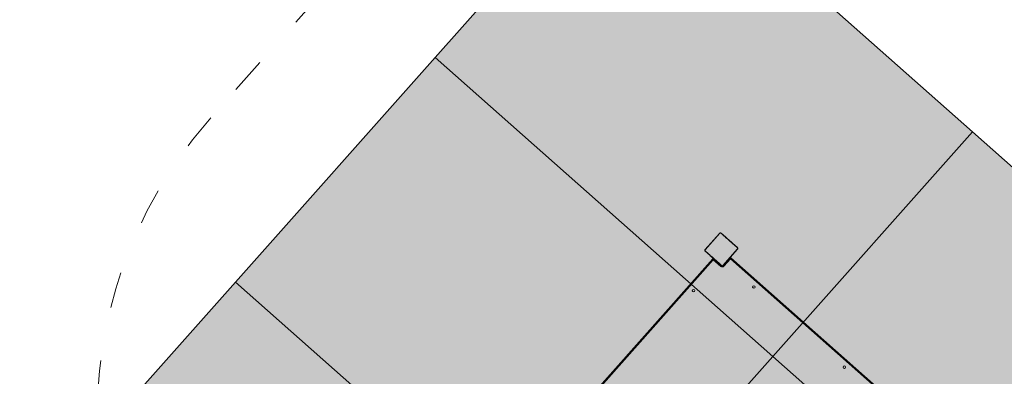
# Model space of a CAD drawing. Header units: inches. Extents: x -93 to 151, y -96 to 115.
# Tile 24 of 126: x -6.44 to -3.17, y 21.51 to 22.7. Entities that reach past the tile are written whole.
import ezdxf

# ---------------------------------------------------------------- set-up
doc = ezdxf.new("R2010")
doc.units = ezdxf.units.IN
doc.header["$MEASUREMENT"] = 0
doc.linetypes.add('ACAD_ISO03W100', pattern=[30, 12, -18])
for name, color, linetype, lineweight in [('1_mapa', 7, 'Continuous', 5), ('1_naw mat', 251, 'Continuous', 9), ('1_poly easy', 84, 'Continuous', 5), ('1_projektowane', 7, 'Continuous', 5), ('strefa', 7, 'ACAD_ISO03W100', 5), ('urzadzenie', 7, 'Continuous', 5)]:
    doc.layers.add(name, color=color, linetype=linetype, lineweight=lineweight)
picture_1 = doc.add_image_def('image1.jpg', size_in_pixel=(9921, 7015))

# ---------------------------------------------------------------- blocks, each defined once
blk = doc.blocks.new('ddddd')
at = {"layer": 'strefa', "color": 0, "ltscale": 0.01}
blk.add_lwpolyline([(73.1068, -8.7449, 0.255121), (74.3683, -9.4334), (75.2138, -9.4334, 0.414214), (76.7138, -7.9334), (76.7138, -7.0834, 0.414214), (75.2138, -5.5834), (74.3683, -5.5834, 0.255121), (73.1068, -6.2719), (71.0138, -6.2719, 0.414214), (70.0138, -7.2719), (70.0138, -7.7449, 0.414214), (71.0138, -8.7449)], format="xyb", close=True, dxfattribs=at)
at = {"layer": 'urzadzenie', "color": 7, "linetype": 'Continuous'}
for p, q in [((75.1269, -7.1261), (75.1267, -7.1261)), ((75.1267, -7.1263), (75.1269, -7.1263)), ((75.1267, -7.1275), (75.1269, -7.1275)), ((75.1267, -7.1301), (75.1267, -7.1291)), ((75.1267, -7.1291), (75.1269, -7.1291)), ((75.1267, -7.1301), (75.1269, -7.1301)), ((75.1267, -7.1312), (75.1267, -7.1301)), ((75.1267, -7.1312), (75.1269, -7.1312)), ((75.1267, -7.1327), (75.1269, -7.1327)), ((75.1267, -7.1338), (75.1269, -7.1338)), ((75.1267, -7.134), (75.1269, -7.134)), ((75.1267, -7.1342), (75.1267, -7.134)), ((75.1267, -7.1348), (75.1267, -7.1342)), ((75.1267, -7.1342), (75.1269, -7.1342)), ((75.2042, -7.1041), (75.1297, -7.1041)), ((75.1309, -7.1034), (75.2029, -7.1034)), ((75.2069, -7.1074), (75.2069, -7.1261)), ((75.2069, -7.1074), (75.207, -7.1074)), ((75.2069, -7.1074), (75.2069, -7.1074)), ((75.2071, -7.1261), (75.2069, -7.1261)), ((75.2071, -7.1263), (75.2069, -7.1263)), ((75.2071, -7.1274), (75.2069, -7.1274)), ((75.2069, -7.128), (75.2069, -7.1281)), ((75.2071, -7.128), (75.2069, -7.128)), ((75.2069, -7.1296), (75.2069, -7.1296)), ((75.2071, -7.1296), (75.2069, -7.1296)), ((75.2071, -7.1296), (75.2069, -7.1296)), ((75.2071, -7.1312), (75.2069, -7.1312)), ((75.2071, -7.132), (75.2069, -7.132)), ((75.207, -7.1261), (75.207, -7.1074)), ((75.207, -7.1292), (75.207, -7.1281)), ((75.2071, -7.1286), (75.2071, -7.1262)), ((75.2071, -7.1281), (75.2071, -7.1281)), ((75.2071, -7.129), (75.2071, -7.1299)), ((75.2071, -7.1296), (75.2071, -7.1296)), ((75.2071, -7.1299), (75.2071, -7.131)), ((75.2071, -7.131), (75.2071, -7.131)), ((75.2071, -7.1338), (75.2071, -7.1312)), ((75.2071, -7.1318), (75.2071, -7.1318)), ((75.2071, -7.132), (75.2071, -7.132)), ((75.2071, -7.1323), (75.2071, -7.1323)), ((75.2071, -7.1331), (75.2071, -7.1331)), ((74.4794, -7.1434), (75.1244, -7.1434)), ((75.1234, -7.1464), (74.4804, -7.1464)), ((75.1234, -7.1799), (75.1234, -7.1464)), ((75.1244, -7.1434), (75.1244, -7.1434)), ((75.1264, -7.1454), (75.1264, -7.1799)), ((75.1264, -7.1454), (75.1264, -7.1454)), ((75.1264, -7.1799), (75.1264, -7.1454)), ((75.1264, -7.1454), (75.1267, -7.1454)), ((75.1267, -7.1504), (75.1264, -7.1504)), ((75.1267, -7.1348), (75.1269, -7.1348)), ((75.1267, -7.1364), (75.1267, -7.1364)), ((75.1267, -7.1364), (75.1269, -7.1364)), ((75.1267, -7.1364), (75.1269, -7.1364)), ((75.1267, -7.138), (75.1269, -7.138)), ((75.1267, -7.1388), (75.1269, -7.1388)), ((75.1267, -7.1389), (75.1269, -7.1389)), ((75.1267, -7.1389), (75.1269, -7.1389)), ((75.1267, -7.1391), (75.1269, -7.1391)), ((75.1267, -7.1405), (75.1269, -7.1405)), ((75.1267, -7.1417), (75.1269, -7.1417)), ((75.1267, -7.1437), (75.1269, -7.1437)), ((75.1267, -7.1466), (75.1269, -7.1466)), ((75.1267, -7.1472), (75.1267, -7.1466)), ((75.1267, -7.1474), (75.1267, -7.1472)), ((75.1267, -7.1472), (75.1269, -7.1472)), ((75.1267, -7.1474), (75.1269, -7.1474)), ((75.1267, -7.1518), (75.1269, -7.1518)), ((75.1267, -7.1547), (75.1269, -7.1547)), ((75.1267, -7.1555), (75.1269, -7.1555)), ((75.1267, -7.1571), (75.1267, -7.1571)), ((75.1267, -7.1571), (75.1269, -7.1571)), ((75.1267, -7.1571), (75.1269, -7.1571)), ((75.1267, -7.1588), (75.1269, -7.1588)), ((75.1267, -7.1593), (75.1269, -7.1593)), ((75.1267, -7.1604), (75.1269, -7.1604)), ((75.1267, -7.1606), (75.1269, -7.1606)), ((75.2071, -7.135), (75.2069, -7.135)), ((75.2069, -7.1393), (75.2069, -7.1395)), ((75.2071, -7.1393), (75.2069, -7.1393)), ((75.2069, -7.1395), (75.2069, -7.1401)), ((75.2071, -7.1395), (75.2069, -7.1395)), ((75.2071, -7.1401), (75.2069, -7.1401)), ((75.2071, -7.143), (75.2069, -7.143)), ((75.2071, -7.145), (75.2069, -7.145)), ((75.2071, -7.1462), (75.2069, -7.1462)), ((75.2069, -7.1476), (75.2069, -7.1488)), ((75.2071, -7.1476), (75.2069, -7.1476)), ((75.2069, -7.1487), (75.2069, -7.1479)), ((75.2071, -7.1479), (75.2069, -7.1479)), ((75.2071, -7.1479), (75.2069, -7.1479)), ((75.2071, -7.1479), (75.2069, -7.1479)), ((75.2071, -7.1487), (75.2069, -7.1487)), ((75.2069, -7.1504), (75.2069, -7.1504)), ((75.2071, -7.1504), (75.2069, -7.1504)), ((75.2071, -7.1504), (75.2069, -7.1504)), ((75.2069, -7.1518), (75.2069, -7.1525)), ((75.2071, -7.152), (75.2069, -7.152)), ((75.2069, -7.1525), (75.2069, -7.1527)), ((75.2071, -7.1525), (75.2069, -7.1525)), ((75.2072, -7.1527), (75.2069, -7.1527)), ((75.2071, -7.1529), (75.2069, -7.1529)), ((75.2071, -7.1541), (75.2069, -7.1541)), ((75.2069, -7.1556), (75.2069, -7.1566)), ((75.2071, -7.1556), (75.2069, -7.1556)), ((75.2069, -7.1566), (75.2069, -7.1576)), ((75.2071, -7.1566), (75.2069, -7.1566)), ((75.2069, -7.1571), (75.2069, -7.1794)), ((75.2071, -7.1571), (75.2069, -7.1571)), ((75.2071, -7.1576), (75.2069, -7.1576)), ((75.2071, -7.1592), (75.2069, -7.1592)), ((75.2071, -7.1604), (75.2069, -7.1604)), ((75.2069, -7.1606), (75.2072, -7.1606)), ((75.2069, -7.1794), (75.2069, -7.1606)), ((75.207, -7.1389), (75.207, -7.1379)), ((75.207, -7.1487), (75.207, -7.1479)), ((75.207, -7.1606), (75.207, -7.1571)), ((75.207, -7.1794), (75.207, -7.1606)), ((75.2071, -7.1349), (75.2071, -7.1349)), ((75.2071, -7.1401), (75.2071, -7.1401)), ((75.2071, -7.143), (75.2071, -7.143)), ((75.2071, -7.1447), (75.2071, -7.1447)), ((75.2071, -7.1449), (75.2071, -7.1449)), ((75.2071, -7.1449), (75.2071, -7.1449)), ((75.2071, -7.1449), (75.2071, -7.1449)), ((75.2071, -7.1449), (75.2071, -7.1449)), ((75.2071, -7.1449), (75.2071, -7.1449)), ((75.2071, -7.1464), (75.2071, -7.1464)), ((75.2071, -7.1469), (75.2071, -7.1468)), ((75.2071, -7.1476), (75.2071, -7.1476)), ((75.2071, -7.1478), (75.2071, -7.1479)), ((75.2071, -7.1479), (75.2071, -7.1478)), ((75.2071, -7.1479), (75.2071, -7.1479)), ((75.2071, -7.1479), (75.2071, -7.1479)), ((75.2071, -7.1489), (75.2071, -7.1489)), ((75.2071, -7.1504), (75.2071, -7.1504)), ((75.2071, -7.1518), (75.2071, -7.1518)), ((75.2071, -7.1542), (75.2071, -7.1528)), ((75.2071, -7.1542), (75.2071, -7.1542)), ((75.2071, -7.1556), (75.2071, -7.1566)), ((75.2071, -7.1566), (75.2071, -7.1576)), ((75.2071, -7.1571), (75.2071, -7.1571)), ((75.2071, -7.1605), (75.2071, -7.1591)), ((75.1234, -7.1799), (75.1264, -7.1799)), ((75.1264, -7.1799), (75.1264, -7.1799)), ((75.127, -7.1804), (75.1265, -7.1804)), ((75.127, -7.1804), (75.127, -7.1798)), ((75.127, -7.18), (75.127, -7.1804)), ((75.127, -7.1804), (75.127, -7.1804)), ((75.1297, -7.1827), (75.2042, -7.1827)), ((75.13, -7.1834), (75.13, -7.1838)), ((75.1304, -7.1839), (75.1649, -7.1839)), ((75.1639, -7.1869), (75.1304, -7.1869)), ((75.2029, -7.1834), (75.1309, -7.1834)), ((75.16, -7.1839), (75.16, -7.1834)), ((75.1639, -7.8299), (75.1639, -7.1869)), ((75.1649, -7.1839), (75.1649, -7.1839)), ((75.165, -7.1839), (75.165, -7.1834)), ((75.165, -7.1834), (75.165, -7.1839)), ((75.1669, -7.1859), (75.1669, -7.8309)), ((75.1669, -7.1859), (75.1669, -7.1859)), ((75.1669, -7.8309), (75.1669, -7.1859)), ((75.2029, -7.1834), (75.203, -7.1834)), ((75.2029, -7.1834), (75.2029, -7.1834)), ((75.2069, -7.1794), (75.207, -7.1794)), ((75.2069, -7.1794), (75.2069, -7.1794))]:
    blk.add_line(p, q, dxfattribs=at)
at = {"layer": 'urzadzenie', "color": 7, "linetype": 'Continuous', "flags": 128}
for points in [[(75.1269, -7.1074), (75.127, -7.1066), (75.1272, -7.1059)], [(75.1269, -7.1794), (75.1269, -7.1769), (75.1269, -7.1742), (75.1269, -7.1712), (75.1269, -7.168), (75.1269, -7.1646), (75.1269, -7.161), (75.1269, -7.1572), (75.1269, -7.1533), (75.1269, -7.1494), (75.1269, -7.1454), (75.1269, -7.1414), (75.1269, -7.1373), (75.1269, -7.1334), (75.1269, -7.1295), (75.1269, -7.1258), (75.1269, -7.1222), (75.1269, -7.1187), (75.1269, -7.1155), (75.1269, -7.1125), (75.1269, -7.1098), (75.1269, -7.1074)], [(75.1276, -7.1061), (75.1276, -7.1087), (75.1276, -7.1115), (75.1276, -7.1146), (75.1276, -7.1179), (75.1276, -7.1214), (75.1276, -7.1252), (75.1276, -7.129), (75.1276, -7.1331), (75.1276, -7.1371), (75.1276, -7.1413), (75.1276, -7.1454), (75.1276, -7.1496), (75.1276, -7.1537), (75.1276, -7.1577), (75.1276, -7.1616), (75.1276, -7.1653), (75.1276, -7.1688), (75.1276, -7.1722), (75.1276, -7.1753), (75.1276, -7.1781), (75.1276, -7.1806)], [(75.1295, -7.1036), (75.1301, -7.1034), (75.1309, -7.1034)], [(75.2062, -7.1806), (75.2062, -7.1781), (75.2062, -7.1753), (75.2062, -7.1722), (75.2062, -7.1688), (75.2062, -7.1653), (75.2062, -7.1616), (75.2062, -7.1577), (75.2062, -7.1537), (75.2062, -7.1496), (75.2062, -7.1454), (75.2062, -7.1413), (75.2062, -7.1371), (75.2062, -7.1331), (75.2062, -7.129), (75.2062, -7.1252), (75.2062, -7.1214), (75.2062, -7.1179), (75.2062, -7.1146), (75.2062, -7.1115), (75.2062, -7.1087), (75.2062, -7.1061)], [(75.2069, -7.1074), (75.2069, -7.1098), (75.2069, -7.1125), (75.2069, -7.1155), (75.2069, -7.1187), (75.2069, -7.1222), (75.2069, -7.1258), (75.2069, -7.1295), (75.2069, -7.1334), (75.2069, -7.1373), (75.2069, -7.1414), (75.2069, -7.1454), (75.2069, -7.1494), (75.2069, -7.1533), (75.2069, -7.1572), (75.2069, -7.161), (75.2069, -7.1646), (75.2069, -7.168), (75.2069, -7.1712), (75.2069, -7.1742), (75.2069, -7.1769), (75.2069, -7.1794)], [(75.127, -7.1533), (75.127, -7.1543), (75.127, -7.1559), (75.127, -7.1579), (75.127, -7.1599), (75.127, -7.1617), (75.127, -7.163), (75.127, -7.1636), (75.127, -7.1634), (75.127, -7.1624), (75.127, -7.1608), (75.127, -7.1589), (75.127, -7.1568), (75.127, -7.155), (75.127, -7.1537), (75.127, -7.1531), (75.127, -7.1533)], [(75.1272, -7.1808), (75.127, -7.1801), (75.1269, -7.1794)], [(75.1309, -7.1834), (75.1301, -7.1833), (75.1295, -7.1831)]]:
    blk.add_lwpolyline(points, dxfattribs=at)
at = {"layer": 'urzadzenie', "color": 7, "linetype": 'Continuous'}
for centre in [(75.0029, -7.1654), (75.1449, -7.3074), (75.1449, -7.7094)]:
    blk.add_circle(centre, 0.00425, dxfattribs=at)
for centre, radius, start, end in [((75.1285, -7.1074), 0.00154, 123.5109, 178.3971), ((75.131, -7.1049), 0.00154, 91.6137, 146.4859), ((75.2029, -7.1074), 0.004, 360, 90), ((75.2029, -7.1049), 0.00154, 33.499, 88.3822), ((75.2054, -7.1074), 0.00154, 1.6287, 56.4978), ((75.203, -7.1074), 0.004, 0, 17.8369), ((75.003, -7.1654), 0.00425, 90, 270), ((75.1244, -7.1454), 0.002, 360, 90), ((75.1244, -7.1454), 0.002, 360, 90), ((75.1304, -7.1799), 0.007, 180, 270), ((75.1304, -7.1799), 0.004, 180, 270), ((75.1304, -7.1799), 0.004, 180, 270), ((75.1285, -7.1793), 0.00154, 181.6029, 236.4891), ((75.13, -7.1804), 0.003, 180, 270), ((75.13, -7.1804), 0.003, 180, 270), ((75.131, -7.1818), 0.00154, 213.5141, 268.3863), ((77.7763, -7.1861), 2.6459, 179.9513, 180.0162), ((75.1649, -7.1859), 0.002, 360, 90), ((75.1649, -7.1859), 0.002, 360, 90), ((75.2029, -7.1794), 0.004, 270, 0), ((75.2029, -7.1818), 0.00154, 271.6178, 326.501), ((75.2054, -7.1793), 0.00154, 303.5022, 358.3713), ((75.203, -7.1794), 0.004, 348.6067, 0), ((75.145, -7.3074), 0.00425, 90, 270), ((75.145, -7.7094), 0.00425, 90, 270)]:
    blk.add_arc(centre, radius, start, end, dxfattribs=at)
for centre, major_axis, ratio, start_param, end_param in [((75.1234, -7.1464), (0.001, 0.003), 0.000255, 0.000085, 1.570881), ((75.1234, -7.1464), (0.003, 0.001), 0.000085, 0.000255, 1.571051), ((75.1639, -7.1869), (0.001, 0.003), 0.000255, 0.000085, 1.570881), ((75.1639, -7.1869), (0.003, 0.001), 0.000085, 0.000255, 1.571051)]:
    blk.add_ellipse(centre, major_axis=major_axis, ratio=ratio, start_param=start_param, end_param=end_param, dxfattribs=at)
for points, knots in [([(75.1267, -7.1263), (75.1267, -7.1263), (75.1267, -7.1261), (75.1267, -7.1261), (75.1267, -7.1261), (75.1267, -7.1261)], [0, 0, 0, 0, 0.380358, 0.857047, 1, 1, 1, 1]), ([(75.1267, -7.1275), (75.1267, -7.1274), (75.1267, -7.1271), (75.1267, -7.1267), (75.1267, -7.1265), (75.1267, -7.1263)], [0, 0, 0, 0, 0.302433, 0.583913, 1, 1, 1, 1]), ([(75.1267, -7.1291), (75.1267, -7.129), (75.1267, -7.1289), (75.1267, -7.1286), (75.1267, -7.1283), (75.1267, -7.1279), (75.1267, -7.1277), (75.1267, -7.1275)], [0, 0, 0, 0, 0.266938, 0.528217, 0.668667, 0.821858, 1, 1, 1, 1]), ([(75.1267, -7.1327), (75.1267, -7.1325), (75.1267, -7.1321), (75.1267, -7.1316), (75.1267, -7.1313), (75.1267, -7.1312), (75.1267, -7.1312)], [0, 0, 0, 0, 0.272078, 0.52186, 0.739656, 1, 1, 1, 1]), ([(75.1267, -7.1338), (75.1267, -7.1337), (75.1267, -7.1336), (75.1267, -7.1332), (75.1267, -7.1329), (75.1267, -7.1327)], [0, 0, 0, 0, 0.267217, 0.54023, 1, 1, 1, 1]), ([(75.1267, -7.134), (75.1267, -7.134), (75.1267, -7.134), (75.1267, -7.1339), (75.1267, -7.1338)], [0, 0, 0, 0, 0.245946, 1, 1, 1, 1]), ([(75.1269, -7.1074), (75.1269, -7.1071), (75.127, -7.1065), (75.1272, -7.1057), (75.1276, -7.1051), (75.128, -7.1046), (75.1285, -7.1042), (75.1291, -7.1038), (75.1299, -7.1034), (75.1305, -7.1034), (75.1309, -7.1034)], [0, 0, 0, 0, 0.143101, 0.299549, 0.405379, 0.489658, 0.574622, 0.683132, 0.780409, 1, 1, 1, 1]), ([(75.1297, -7.1041), (75.1295, -7.1041), (75.1292, -7.1041), (75.1287, -7.1043), (75.1284, -7.1045), (75.1282, -7.1047), (75.128, -7.1049), (75.1278, -7.1053), (75.1276, -7.1057), (75.1276, -7.106), (75.1276, -7.1061)], [0, 0, 0, 0, 0.244996, 0.340931, 0.437639, 0.508581, 0.579548, 0.675598, 0.836538, 1, 1, 1, 1]), ([(75.2029, -7.1034), (75.2032, -7.1034), (75.2038, -7.1034), (75.2046, -7.1037), (75.2052, -7.1041), (75.2057, -7.1045), (75.2061, -7.105), (75.2065, -7.1055), (75.2068, -7.1063), (75.2069, -7.1069), (75.2069, -7.1074)], [0, 0, 0, 0, 0.143101, 0.299549, 0.405379, 0.489658, 0.574622, 0.683132, 0.780409, 1, 1, 1, 1]), ([(75.2062, -7.1061), (75.2062, -7.1059), (75.2062, -7.1056), (75.206, -7.1052), (75.2058, -7.1049), (75.2056, -7.1046), (75.2053, -7.1044), (75.205, -7.1042), (75.2046, -7.1041), (75.2043, -7.1041), (75.2042, -7.1041)], [0, 0, 0, 0, 0.244996, 0.340931, 0.437639, 0.508581, 0.579548, 0.675598, 0.836538, 1, 1, 1, 1]), ([(75.2069, -7.1261), (75.2069, -7.1261), (75.2069, -7.1261), (75.2069, -7.1263), (75.2069, -7.1263)], [0, 0, 0, 0, 0.571119, 1, 1, 1, 1]), ([(75.2069, -7.1263), (75.2069, -7.1264), (75.2069, -7.1265), (75.2069, -7.1269), (75.2069, -7.1272), (75.2069, -7.1274)], [0, 0, 0, 0, 0.267073, 0.539861, 1, 1, 1, 1]), ([(75.2069, -7.1274), (75.2069, -7.1276), (75.2069, -7.1279), (75.2069, -7.1281), (75.2069, -7.1281)], [0, 0, 0, 0, 0.665085, 1, 1, 1, 1]), ([(75.2069, -7.128), (75.2069, -7.128), (75.2069, -7.1281), (75.2069, -7.1285), (75.2069, -7.129), (75.2069, -7.1294), (75.2069, -7.1296)], [0, 0, 0, 0, 0.283614, 0.55807, 0.775283, 1, 1, 1, 1]), ([(75.2069, -7.1296), (75.2069, -7.1298), (75.2069, -7.1303), (75.2069, -7.1308), (75.2069, -7.1311), (75.2069, -7.1312), (75.2069, -7.1312)], [0, 0, 0, 0, 0.28226, 0.556378, 0.774142, 1, 1, 1, 1]), ([(75.2069, -7.1312), (75.2069, -7.1312), (75.2069, -7.1313), (75.2069, -7.1316), (75.2069, -7.1319), (75.2069, -7.132)], [0, 0, 0, 0, 0.133987, 0.632877, 1, 1, 1, 1]), ([(75.2069, -7.132), (75.2069, -7.132), (75.2069, -7.1321), (75.2069, -7.1322), (75.2069, -7.1325), (75.2069, -7.133), (75.2069, -7.1338), (75.2069, -7.1346), (75.2069, -7.135)], [0, 0, 0, 0, 0.103888, 0.205536, 0.310854, 0.424298, 0.685101, 1, 1, 1, 1]), ([(75.2071, -7.1262), (75.2071, -7.1262), (75.2071, -7.1261), (75.2071, -7.1261), (75.2071, -7.1261)], [0, 0, 0, 0, 0.581027, 1, 1, 1, 1]), ([(75.2071, -7.1261), (75.2071, -7.1261), (75.2071, -7.1261), (75.2071, -7.1263), (75.2071, -7.1263)], [0, 0, 0, 0, 0.571119, 1, 1, 1, 1]), ([(75.2071, -7.1263), (75.2071, -7.1264), (75.2071, -7.1265), (75.2071, -7.1269), (75.2071, -7.1272), (75.2071, -7.1274)], [0, 0, 0, 0, 0.267073, 0.539861, 1, 1, 1, 1]), ([(75.2071, -7.1274), (75.2071, -7.1276), (75.2071, -7.1279), (75.2071, -7.1283), (75.2071, -7.1287), (75.2071, -7.1289), (75.2071, -7.129)], [0, 0, 0, 0, 0.218759, 0.403934, 0.577734, 1, 1, 1, 1]), ([(75.2071, -7.128), (75.2071, -7.128), (75.2071, -7.1281), (75.2071, -7.1285), (75.2071, -7.129), (75.2071, -7.1294), (75.2071, -7.1296)], [0, 0, 0, 0, 0.2836137, 0.5580703, 0.7752831, 1, 1, 1, 1]), ([(75.2071, -7.1296), (75.2071, -7.1294), (75.2071, -7.1289), (75.2071, -7.1284), (75.2071, -7.128), (75.2071, -7.128), (75.2071, -7.128)], [0, 0, 0, 0, 0.284749, 0.55947, 0.776173, 1, 1, 1, 1]), ([(75.2071, -7.1296), (75.2071, -7.1294), (75.2071, -7.1289), (75.2071, -7.1284), (75.2071, -7.1282), (75.2071, -7.1281), (75.2071, -7.1281)], [0, 0, 0, 0, 0.288454, 0.554029, 0.767384, 1, 1, 1, 1]), ([(75.2071, -7.1281), (75.2071, -7.1282), (75.2071, -7.1282), (75.2071, -7.1286), (75.2071, -7.1291), (75.2071, -7.1294), (75.2071, -7.1296)], [0, 0, 0, 0, 0.289874, 0.555838, 0.768581, 1, 1, 1, 1]), ([(75.2071, -7.1319), (75.2071, -7.1315), (75.2071, -7.1307), (75.2071, -7.1297), (75.2071, -7.129), (75.2071, -7.1287), (75.2071, -7.1286)], [0, 0, 0, 0, 0.2647721, 0.519841, 0.741783, 1, 1, 1, 1]), ([(75.2071, -7.1296), (75.2071, -7.1298), (75.2071, -7.1303), (75.2071, -7.1308), (75.2071, -7.1311), (75.2071, -7.1312), (75.2071, -7.1312)], [0, 0, 0, 0, 0.28226, 0.556378, 0.774142, 1, 1, 1, 1]), ([(75.2071, -7.1312), (75.2071, -7.1312), (75.2071, -7.1311), (75.2071, -7.1307), (75.2071, -7.1302), (75.2071, -7.1298), (75.2071, -7.1296)], [0, 0, 0, 0, 0.2835685, 0.5579721, 0.7751794, 1, 1, 1, 1]), ([(75.2071, -7.131), (75.2071, -7.131), (75.2071, -7.131), (75.2071, -7.1306), (75.2071, -7.1301), (75.2071, -7.1298), (75.2071, -7.1296)], [0, 0, 0, 0, 0.289863, 0.555819, 0.768573, 1, 1, 1, 1]), ([(75.2071, -7.1296), (75.2071, -7.1298), (75.2071, -7.1303), (75.2071, -7.1307), (75.2071, -7.131), (75.2071, -7.131), (75.2071, -7.131)], [0, 0, 0, 0, 0.28848, 0.554085, 0.767434, 1, 1, 1, 1]), ([(75.2071, -7.131), (75.2071, -7.1311), (75.2071, -7.1312), (75.2071, -7.1316), (75.2071, -7.1321), (75.2071, -7.1324), (75.2071, -7.1326)], [0, 0, 0, 0, 0.2976084, 0.5601581, 0.7626648, 1, 1, 1, 1]), ([(75.2071, -7.1312), (75.2071, -7.1312), (75.2071, -7.1313), (75.2071, -7.1314), (75.2071, -7.1315), (75.2071, -7.1317), (75.2071, -7.1318), (75.2071, -7.1318)], [0, 0, 0, 0, 0.2806994, 0.497635, 0.6686579, 0.8379662, 1, 1, 1, 1]), ([(75.2071, -7.1318), (75.2071, -7.1319), (75.2071, -7.1321), (75.2071, -7.1323), (75.2071, -7.1323)], [0, 0, 0, 0, 0.562766, 1, 1, 1, 1]), ([(75.2071, -7.1343), (75.2071, -7.1343), (75.2071, -7.1343), (75.2071, -7.134), (75.2071, -7.1335), (75.2071, -7.1328), (75.2071, -7.1322), (75.2071, -7.1319)], [0, 0, 0, 0, 0.1662601, 0.3284635, 0.5014618, 0.7320924, 1, 1, 1, 1]), ([(75.2071, -7.132), (75.2071, -7.132), (75.2071, -7.1321), (75.2071, -7.1324), (75.2071, -7.1328), (75.2071, -7.1331), (75.2071, -7.1332)], [0, 0, 0, 0, 0.289945, 0.560957, 0.774536, 1, 1, 1, 1]), ([(75.2071, -7.1351), (75.2071, -7.1346), (75.2071, -7.1339), (75.2071, -7.133), (75.2071, -7.1325), (75.2071, -7.1322), (75.2071, -7.1321), (75.2071, -7.132), (75.2071, -7.132)], [0, 0, 0, 0, 0.318325, 0.580823, 0.694103, 0.79846, 0.898383, 1, 1, 1, 1]), ([(75.2071, -7.132), (75.2071, -7.132), (75.2071, -7.1321), (75.2071, -7.1322), (75.2071, -7.1325), (75.2071, -7.133), (75.2071, -7.1338), (75.2071, -7.1346), (75.2071, -7.135)], [0, 0, 0, 0, 0.103888, 0.205536, 0.310854, 0.424298, 0.685101, 1, 1, 1, 1]), ([(75.2071, -7.1332), (75.2071, -7.1331), (75.2071, -7.1327), (75.2071, -7.1323), (75.2071, -7.1321), (75.2071, -7.132), (75.2071, -7.132)], [0, 0, 0, 0, 0.283495, 0.552824, 0.769183, 1, 1, 1, 1]), ([(75.2071, -7.1323), (75.2071, -7.1325), (75.2071, -7.1327), (75.2071, -7.1329), (75.2071, -7.1331)], [0, 0, 0, 0, 0.517462, 1, 1, 1, 1]), ([(75.2071, -7.1326), (75.2071, -7.1327), (75.2071, -7.133), (75.2071, -7.1335), (75.2071, -7.1337), (75.2071, -7.1338)], [0, 0, 0, 0, 0.29753, 0.57873, 1, 1, 1, 1]), ([(75.2071, -7.1331), (75.2071, -7.1332), (75.2071, -7.1335), (75.2071, -7.1338), (75.2071, -7.1341), (75.2071, -7.1343), (75.2071, -7.1343), (75.2071, -7.1343)], [0, 0, 0, 0, 0.218436, 0.410846, 0.590431, 0.796056, 1, 1, 1, 1]), ([(75.2071, -7.1332), (75.2071, -7.1334), (75.2071, -7.1337), (75.2071, -7.134), (75.2071, -7.1342)], [0, 0, 0, 0, 0.604296, 1, 1, 1, 1]), ([(75.2071, -7.1342), (75.2071, -7.134), (75.2071, -7.1337), (75.2071, -7.1334), (75.2071, -7.1332)], [0, 0, 0, 0, 0.511841, 1, 1, 1, 1]), ([(75.2071, -7.1338), (75.2071, -7.1339), (75.2071, -7.134), (75.2071, -7.134), (75.2071, -7.1339), (75.2071, -7.1338)], [0, 0, 0, 0, 0.259102, 0.526918, 1, 1, 1, 1]), ([(75.2071, -7.1342), (75.2071, -7.1343), (75.2071, -7.1347), (75.2071, -7.135), (75.2071, -7.1352)], [0, 0, 0, 0, 0.4927172, 1, 1, 1, 1]), ([(75.2071, -7.1352), (75.2071, -7.135), (75.2071, -7.1346), (75.2071, -7.1343), (75.2071, -7.1342)], [0, 0, 0, 0, 0.621869, 1, 1, 1, 1]), ([(75.1267, -7.1364), (75.1267, -7.1361), (75.1267, -7.1357), (75.1267, -7.1351), (75.1267, -7.1348), (75.1267, -7.1348), (75.1267, -7.1348)], [0, 0, 0, 0, 0.28226, 0.556382, 0.774146, 1, 1, 1, 1]), ([(75.1267, -7.138), (75.1267, -7.138), (75.1267, -7.1379), (75.1267, -7.1375), (75.1267, -7.1369), (75.1267, -7.1366), (75.1267, -7.1364)], [0, 0, 0, 0, 0.283612, 0.558066, 0.775278, 1, 1, 1, 1]), ([(75.1267, -7.1389), (75.1267, -7.1388), (75.1267, -7.1388), (75.1267, -7.1388), (75.1267, -7.1388)], [0, 0, 0, 0, 0.397016, 1, 1, 1, 1]), ([(75.1267, -7.1391), (75.1267, -7.139), (75.1267, -7.1389), (75.1267, -7.1389), (75.1267, -7.1389)], [0, 0, 0, 0, 0.352371, 1, 1, 1, 1]), ([(75.1267, -7.1389), (75.1267, -7.1389), (75.1267, -7.1389), (75.1267, -7.1389), (75.1267, -7.1389)], [0, 0, 0, 0, 0.607829, 1, 1, 1, 1]), ([(75.1267, -7.1405), (75.1267, -7.1403), (75.1267, -7.1399), (75.1267, -7.1394), (75.1267, -7.1391), (75.1267, -7.1391), (75.1267, -7.1391)], [0, 0, 0, 0, 0.288473, 0.55406, 0.767413, 1, 1, 1, 1]), ([(75.1267, -7.1417), (75.1267, -7.1416), (75.1267, -7.1415), (75.1267, -7.1411), (75.1267, -7.1407), (75.1267, -7.1405)], [0, 0, 0, 0, 0.271506, 0.546061, 1, 1, 1, 1]), ([(75.1267, -7.1437), (75.1267, -7.1433), (75.1267, -7.1425), (75.1267, -7.142), (75.1267, -7.1417)], [0, 0, 0, 0, 0.583245, 1, 1, 1, 1]), ([(75.1267, -7.1466), (75.1267, -7.1466), (75.1267, -7.1466), (75.1267, -7.1462), (75.1267, -7.1457), (75.1267, -7.1448), (75.1267, -7.1441), (75.1267, -7.1437)], [0, 0, 0, 0, 0.216382, 0.406581, 0.580203, 0.780818, 1, 1, 1, 1]), ([(75.1267, -7.1518), (75.1267, -7.1511), (75.1267, -7.1498), (75.1267, -7.1484), (75.1267, -7.1476), (75.1267, -7.1475), (75.1267, -7.1474)], [0, 0, 0, 0, 0.295618, 0.563119, 0.773393, 1, 1, 1, 1]), ([(75.1267, -7.1547), (75.1267, -7.1547), (75.1267, -7.1547), (75.1267, -7.1545), (75.1267, -7.1542), (75.1267, -7.1538), (75.1267, -7.1529), (75.1267, -7.1522), (75.1267, -7.1518)], [0, 0, 0, 0, 0.103888, 0.205536, 0.310854, 0.424298, 0.685101, 1, 1, 1, 1]), ([(75.1267, -7.1555), (75.1267, -7.1555), (75.1267, -7.1554), (75.1267, -7.1552), (75.1267, -7.1548), (75.1267, -7.1547)], [0, 0, 0, 0, 0.133987, 0.632877, 1, 1, 1, 1]), ([(75.1267, -7.1571), (75.1267, -7.1569), (75.1267, -7.1564), (75.1267, -7.1559), (75.1267, -7.1556), (75.1267, -7.1555), (75.1267, -7.1555)], [0, 0, 0, 0, 0.28226, 0.5563778, 0.7741418, 1, 1, 1, 1]), ([(75.1267, -7.1588), (75.1267, -7.1587), (75.1267, -7.1587), (75.1267, -7.1582), (75.1267, -7.1577), (75.1267, -7.1573), (75.1267, -7.1571)], [0, 0, 0, 0, 0.283614, 0.55807, 0.775283, 1, 1, 1, 1]), ([(75.1267, -7.1593), (75.1267, -7.1591), (75.1267, -7.1589), (75.1267, -7.1587), (75.1267, -7.1586)], [0, 0, 0, 0, 0.665085, 1, 1, 1, 1]), ([(75.1267, -7.1604), (75.1267, -7.1603), (75.1267, -7.1602), (75.1267, -7.1598), (75.1267, -7.1595), (75.1267, -7.1593)], [0, 0, 0, 0, 0.267073, 0.539861, 1, 1, 1, 1]), ([(75.1267, -7.1606), (75.1267, -7.1606), (75.1267, -7.1606), (75.1267, -7.1605), (75.1267, -7.1604)], [0, 0, 0, 0, 0.5711188, 1, 1, 1, 1]), ([(75.2069, -7.135), (75.2069, -7.1356), (75.2069, -7.1369), (75.2069, -7.1384), (75.2069, -7.1392), (75.2069, -7.1393), (75.2069, -7.1393)], [0, 0, 0, 0, 0.2956183, 0.5631187, 0.773393, 1, 1, 1, 1]), ([(75.2069, -7.1401), (75.2069, -7.1401), (75.2069, -7.1401), (75.2069, -7.1405), (75.2069, -7.1411), (75.2069, -7.142), (75.2069, -7.1427), (75.2069, -7.143)], [0, 0, 0, 0, 0.216382, 0.406581, 0.580203, 0.780818, 1, 1, 1, 1]), ([(75.2069, -7.143), (75.2069, -7.1435), (75.2069, -7.1442), (75.2069, -7.1448), (75.2069, -7.145)], [0, 0, 0, 0, 0.583245, 1, 1, 1, 1]), ([(75.2069, -7.145), (75.2069, -7.1451), (75.2069, -7.1452), (75.2069, -7.1457), (75.2069, -7.146), (75.2069, -7.1462)], [0, 0, 0, 0, 0.271506, 0.546061, 1, 1, 1, 1]), ([(75.2069, -7.1462), (75.2069, -7.1464), (75.2069, -7.1468), (75.2069, -7.1473), (75.2069, -7.1476), (75.2069, -7.1476), (75.2069, -7.1476)], [0, 0, 0, 0, 0.288473, 0.55406, 0.767413, 1, 1, 1, 1]), ([(75.2069, -7.1476), (75.2069, -7.1477), (75.2069, -7.1479), (75.2069, -7.1479), (75.2069, -7.1479)], [0, 0, 0, 0, 0.352371, 1, 1, 1, 1]), ([(75.2069, -7.1479), (75.2069, -7.1479), (75.2069, -7.1479), (75.2069, -7.1479), (75.2069, -7.1479)], [0, 0, 0, 0, 0.6078294, 1, 1, 1, 1]), ([(75.2069, -7.1479), (75.2069, -7.1479), (75.2069, -7.1479), (75.2069, -7.1479), (75.2069, -7.1479)], [0, 0, 0, 0, 0.397016, 1, 1, 1, 1]), ([(75.2069, -7.1487), (75.2069, -7.1488), (75.2069, -7.1488), (75.2069, -7.1493), (75.2069, -7.1498), (75.2069, -7.1502), (75.2069, -7.1504)], [0, 0, 0, 0, 0.283612, 0.558066, 0.775278, 1, 1, 1, 1]), ([(75.2069, -7.1504), (75.2069, -7.1506), (75.2069, -7.1511), (75.2069, -7.1516), (75.2069, -7.1519), (75.2069, -7.1519), (75.2069, -7.152)], [0, 0, 0, 0, 0.28226, 0.556382, 0.774146, 1, 1, 1, 1]), ([(75.2069, -7.1527), (75.2069, -7.1527), (75.2069, -7.1527), (75.2069, -7.1528), (75.2069, -7.1529)], [0, 0, 0, 0, 0.245946, 1, 1, 1, 1]), ([(75.2069, -7.1529), (75.2069, -7.153), (75.2069, -7.1532), (75.2069, -7.1535), (75.2069, -7.1539), (75.2069, -7.1541)], [0, 0, 0, 0, 0.2672171, 0.5402297, 1, 1, 1, 1]), ([(75.2069, -7.1541), (75.2069, -7.1543), (75.2069, -7.1546), (75.2069, -7.1551), (75.2069, -7.1554), (75.2069, -7.1555), (75.2069, -7.1556)], [0, 0, 0, 0, 0.272078, 0.52186, 0.739656, 1, 1, 1, 1]), ([(75.2069, -7.1576), (75.2069, -7.1577), (75.2069, -7.1578), (75.2069, -7.1581), (75.2069, -7.1585), (75.2069, -7.1588), (75.2069, -7.1591), (75.2069, -7.1592)], [0, 0, 0, 0, 0.266938, 0.528217, 0.668667, 0.821858, 1, 1, 1, 1]), ([(75.2069, -7.1592), (75.2069, -7.1593), (75.2069, -7.1596), (75.2069, -7.16), (75.2069, -7.1603), (75.2069, -7.1604)], [0, 0, 0, 0, 0.302433, 0.583913, 1, 1, 1, 1]), ([(75.2069, -7.1604), (75.2069, -7.1605), (75.2069, -7.1606), (75.2069, -7.1607), (75.2069, -7.1606), (75.2069, -7.1606)], [0, 0, 0, 0, 0.380358, 0.857047, 1, 1, 1, 1]), ([(75.2071, -7.1364), (75.2071, -7.1361), (75.2071, -7.1357), (75.2071, -7.1352), (75.2071, -7.1349), (75.2071, -7.1349), (75.2071, -7.1349)], [0, 0, 0, 0, 0.289894, 0.555836, 0.768565, 1, 1, 1, 1]), ([(75.2071, -7.1349), (75.2071, -7.1349), (75.2071, -7.135), (75.2071, -7.1354), (75.2071, -7.1358), (75.2071, -7.1362), (75.2071, -7.1364)], [0, 0, 0, 0, 0.289818, 0.55575, 0.768518, 1, 1, 1, 1]), ([(75.2071, -7.135), (75.2071, -7.1356), (75.2071, -7.1369), (75.2071, -7.1384), (75.2071, -7.1392), (75.2071, -7.1393), (75.2071, -7.1393)], [0, 0, 0, 0, 0.295618, 0.563119, 0.773393, 1, 1, 1, 1]), ([(75.2071, -7.1393), (75.2071, -7.1392), (75.2071, -7.1391), (75.2071, -7.138), (75.2071, -7.1366), (75.2071, -7.1356), (75.2071, -7.1351)], [0, 0, 0, 0, 0.28442, 0.551485, 0.76701, 1, 1, 1, 1]), ([(75.2071, -7.1352), (75.2071, -7.1353), (75.2071, -7.1356), (75.2071, -7.1359), (75.2071, -7.1362), (75.2071, -7.1364), (75.2071, -7.1364), (75.2071, -7.1364)], [0, 0, 0, 0, 0.183966, 0.356605, 0.530342, 0.750537, 1, 1, 1, 1]), ([(75.2071, -7.1364), (75.2071, -7.1364), (75.2071, -7.1364), (75.2071, -7.1362), (75.2071, -7.136), (75.2071, -7.1356), (75.2071, -7.1354), (75.2071, -7.1352)], [0, 0, 0, 0, 0.214077, 0.405884, 0.582753, 0.78508, 1, 1, 1, 1]), ([(75.2071, -7.1375), (75.2071, -7.1375), (75.2071, -7.1373), (75.2071, -7.1369), (75.2071, -7.1366), (75.2071, -7.1364)], [0, 0, 0, 0, 0.269806, 0.5448351, 1, 1, 1, 1]), ([(75.2071, -7.1364), (75.2071, -7.1365), (75.2071, -7.1367), (75.2071, -7.1372), (75.2071, -7.1374), (75.2071, -7.1375)], [0, 0, 0, 0, 0.296799, 0.574828, 1, 1, 1, 1]), ([(75.2071, -7.1395), (75.2071, -7.1391), (75.2071, -7.1384), (75.2071, -7.1378), (75.2071, -7.1375)], [0, 0, 0, 0, 0.573408, 1, 1, 1, 1]), ([(75.2071, -7.1375), (75.2071, -7.1378), (75.2071, -7.1384), (75.2071, -7.1392), (75.2071, -7.1395)], [0, 0, 0, 0, 0.535189, 1, 1, 1, 1]), ([(75.2071, -7.1378), (75.2071, -7.1379), (75.2071, -7.1379), (75.2071, -7.1382), (75.2071, -7.1386), (75.2071, -7.1389), (75.2071, -7.1391)], [0, 0, 0, 0, 0.301861, 0.576232, 0.784734, 1, 1, 1, 1]), ([(75.2071, -7.1391), (75.2071, -7.1389), (75.2071, -7.1385), (75.2071, -7.1381), (75.2071, -7.1379), (75.2071, -7.1378), (75.2071, -7.1378)], [0, 0, 0, 0, 0.272677, 0.5394, 0.76041, 1, 1, 1, 1]), ([(75.2071, -7.1391), (75.2071, -7.1392), (75.2071, -7.1396), (75.2071, -7.14), (75.2071, -7.1402), (75.2071, -7.1403), (75.2071, -7.1403)], [0, 0, 0, 0, 0.271166, 0.537585, 0.759255, 1, 1, 1, 1]), ([(75.2071, -7.1403), (75.2071, -7.1403), (75.2071, -7.1402), (75.2071, -7.1399), (75.2071, -7.1395), (75.2071, -7.1392), (75.2071, -7.1391)], [0, 0, 0, 0, 0.30057, 0.574549, 0.783606, 1, 1, 1, 1]), ([(75.2071, -7.1432), (75.2071, -7.1431), (75.2071, -7.143), (75.2071, -7.142), (75.2071, -7.1408), (75.2071, -7.1399), (75.2071, -7.1395)], [0, 0, 0, 0, 0.300375, 0.574303, 0.783439, 1, 1, 1, 1]), ([(75.2071, -7.1395), (75.2071, -7.1401), (75.2071, -7.1412), (75.2071, -7.1424), (75.2071, -7.1431), (75.2071, -7.1432), (75.2071, -7.1432)], [0, 0, 0, 0, 0.273757, 0.538252, 0.758377, 1, 1, 1, 1]), ([(75.2071, -7.1415), (75.2071, -7.1413), (75.2071, -7.1409), (75.2071, -7.1404), (75.2071, -7.1401), (75.2071, -7.1401), (75.2071, -7.1401)], [0, 0, 0, 0, 0.288479, 0.554051, 0.767395, 1, 1, 1, 1]), ([(75.2071, -7.1401), (75.2071, -7.1401), (75.2071, -7.1401), (75.2071, -7.1405), (75.2071, -7.1411), (75.2071, -7.142), (75.2071, -7.1427), (75.2071, -7.143)], [0, 0, 0, 0, 0.216382, 0.406581, 0.580203, 0.780818, 1, 1, 1, 1]), ([(75.2071, -7.143), (75.2071, -7.143), (75.2071, -7.1429), (75.2071, -7.1426), (75.2071, -7.1421), (75.2071, -7.1417), (75.2071, -7.1415)], [0, 0, 0, 0, 0.289876, 0.555835, 0.768584, 1, 1, 1, 1]), ([(75.2071, -7.1439), (75.2071, -7.1438), (75.2071, -7.1436), (75.2071, -7.1433), (75.2071, -7.1432), (75.2071, -7.143), (75.2071, -7.143), (75.2071, -7.143)], [0, 0, 0, 0, 0.187456, 0.35925, 0.529878, 0.747704, 1, 1, 1, 1]), ([(75.2071, -7.143), (75.2071, -7.1435), (75.2071, -7.1442), (75.2071, -7.1448), (75.2071, -7.145)], [0, 0, 0, 0, 0.583245, 1, 1, 1, 1]), ([(75.2071, -7.1439), (75.2071, -7.1438), (75.2071, -7.1436), (75.2071, -7.1436), (75.2071, -7.1435)], [0, 0, 0, 0, 0.559801, 1, 1, 1, 1]), ([(75.2071, -7.1435), (75.2071, -7.1435), (75.2071, -7.1436), (75.2071, -7.1437), (75.2071, -7.1438)], [0, 0, 0, 0, 0.550822, 1, 1, 1, 1]), ([(75.2071, -7.1438), (75.2071, -7.1439), (75.2071, -7.1441), (75.2071, -7.1443), (75.2071, -7.1444)], [0, 0, 0, 0, 0.631939, 1, 1, 1, 1]), ([(75.2071, -7.1447), (75.2071, -7.1447), (75.2071, -7.1447), (75.2071, -7.1446), (75.2071, -7.1444), (75.2071, -7.1442), (75.2071, -7.144), (75.2071, -7.1439)], [0, 0, 0, 0, 0.21516, 0.404575, 0.578043, 0.779377, 1, 1, 1, 1]), ([(75.2071, -7.1451), (75.2071, -7.1449), (75.2071, -7.1446), (75.2071, -7.1442), (75.2071, -7.144), (75.2071, -7.1439)], [0, 0, 0, 0, 0.362079, 0.652654, 1, 1, 1, 1]), ([(75.2071, -7.1444), (75.2071, -7.1445), (75.2071, -7.1446), (75.2071, -7.1448), (75.2071, -7.1448), (75.2071, -7.1448)], [0, 0, 0, 0, 0.526023, 0.74061, 1, 1, 1, 1]), ([(75.2071, -7.1462), (75.2071, -7.146), (75.2071, -7.1455), (75.2071, -7.145), (75.2071, -7.1448), (75.2071, -7.1447), (75.2071, -7.1447)], [0, 0, 0, 0, 0.28848, 0.554068, 0.767411, 1, 1, 1, 1]), ([(75.2071, -7.1448), (75.2071, -7.1448), (75.2071, -7.1449), (75.2071, -7.1449), (75.2071, -7.1449), (75.2071, -7.1449), (75.2071, -7.1449), (75.2071, -7.1449)], [0, 0, 0, 0, 0.314389, 0.678269, 0.924739, 0.98349, 1, 1, 1, 1]), ([(75.2071, -7.1449), (75.2071, -7.145), (75.2071, -7.145), (75.2071, -7.1452), (75.2071, -7.1453)], [0, 0, 0, 0, 0.592406, 1, 1, 1, 1]), ([(75.2071, -7.1449), (75.2071, -7.1449), (75.2071, -7.1449), (75.2071, -7.1449), (75.2071, -7.1449)], [0, 0, 0, 0, 0.519013, 1, 1, 1, 1]), ([(75.2071, -7.1449), (75.2071, -7.1449), (75.2071, -7.1449), (75.2071, -7.1449), (75.2071, -7.1449)], [0, 0, 0, 0, 0.715615, 1, 1, 1, 1]), ([(75.2071, -7.1449), (75.2071, -7.1449), (75.2071, -7.1449), (75.2071, -7.1449), (75.2071, -7.1449)], [0, 0, 0, 0, 0.671289, 1, 1, 1, 1]), ([(75.2071, -7.1449), (75.2071, -7.1449), (75.2071, -7.1449), (75.2071, -7.1449), (75.2071, -7.1449)], [0, 0, 0, 0, 0.422856, 1, 1, 1, 1]), ([(75.2071, -7.145), (75.2071, -7.1451), (75.2071, -7.1452), (75.2071, -7.1457), (75.2071, -7.146), (75.2071, -7.1462)], [0, 0, 0, 0, 0.271506, 0.546061, 1, 1, 1, 1]), ([(75.2071, -7.1459), (75.2071, -7.1458), (75.2071, -7.1455), (75.2071, -7.1452), (75.2071, -7.1451)], [0, 0, 0, 0, 0.584903, 1, 1, 1, 1]), ([(75.2071, -7.1453), (75.2071, -7.1455), (75.2071, -7.1458), (75.2071, -7.1462), (75.2071, -7.1464)], [0, 0, 0, 0, 0.545093, 1, 1, 1, 1]), ([(75.2071, -7.1468), (75.2071, -7.1466), (75.2071, -7.1464), (75.2071, -7.146), (75.2071, -7.1459)], [0, 0, 0, 0, 0.5902466, 1, 1, 1, 1]), ([(75.2071, -7.1476), (75.2071, -7.1476), (75.2071, -7.1476), (75.2071, -7.1472), (75.2071, -7.1467), (75.2071, -7.1464), (75.2071, -7.1462)], [0, 0, 0, 0, 0.289892, 0.555844, 0.768581, 1, 1, 1, 1]), ([(75.2071, -7.1462), (75.2071, -7.1464), (75.2071, -7.1468), (75.2071, -7.1473), (75.2071, -7.1476), (75.2071, -7.1476), (75.2071, -7.1476)], [0, 0, 0, 0, 0.288473, 0.55406, 0.767413, 1, 1, 1, 1]), ([(75.2071, -7.1464), (75.2071, -7.1467), (75.2071, -7.1471), (75.2071, -7.1474), (75.2071, -7.1475)], [0, 0, 0, 0, 0.57088, 1, 1, 1, 1]), ([(75.2071, -7.147), (75.2071, -7.1469), (75.2071, -7.1469), (75.2071, -7.1469), (75.2071, -7.1469)], [0, 0, 0, 0, 0.536931, 1, 1, 1, 1]), ([(75.2071, -7.1479), (75.2071, -7.1478), (75.2071, -7.1478), (75.2071, -7.1472), (75.2071, -7.147)], [0, 0, 0, 0, 0.511203, 1, 1, 1, 1]), ([(75.2071, -7.1475), (75.2071, -7.1476), (75.2071, -7.1478), (75.2071, -7.1479), (75.2071, -7.1479)], [0, 0, 0, 0, 0.525562, 1, 1, 1, 1]), ([(75.2071, -7.1479), (75.2071, -7.1479), (75.2071, -7.1479), (75.2071, -7.1479), (75.2071, -7.1479)], [0, 0, 0, 0, 0.666074, 1, 1, 1, 1]), ([(75.2071, -7.1479), (75.2071, -7.1479), (75.2071, -7.1479), (75.2071, -7.1479), (75.2071, -7.1479)], [0, 0, 0, 0, 0.397016, 1, 1, 1, 1]), ([(75.2071, -7.1479), (75.2071, -7.1479), (75.2071, -7.1479), (75.2071, -7.1479), (75.2071, -7.1479)], [0, 0, 0, 0, 0.6078294, 1, 1, 1, 1]), ([(75.2071, -7.1487), (75.2071, -7.1488), (75.2071, -7.1488), (75.2071, -7.1493), (75.2071, -7.1498), (75.2071, -7.1502), (75.2071, -7.1504)], [0, 0, 0, 0, 0.2836123, 0.5580659, 0.7752782, 1, 1, 1, 1]), ([(75.2071, -7.1504), (75.2071, -7.1501), (75.2071, -7.1496), (75.2071, -7.1491), (75.2071, -7.1488), (75.2071, -7.1488), (75.2071, -7.1487)], [0, 0, 0, 0, 0.284754, 0.559473, 0.776174, 1, 1, 1, 1]), ([(75.2071, -7.1525), (75.2071, -7.152), (75.2071, -7.1508), (75.2071, -7.1496), (75.2071, -7.1489), (75.2071, -7.1489), (75.2071, -7.1488)], [0, 0, 0, 0, 0.272812, 0.539573, 0.76053, 1, 1, 1, 1]), ([(75.2071, -7.1488), (75.2071, -7.1489), (75.2071, -7.149), (75.2071, -7.15), (75.2071, -7.1512), (75.2071, -7.1521), (75.2071, -7.1525)], [0, 0, 0, 0, 0.302555, 0.574553, 0.782303, 1, 1, 1, 1]), ([(75.2071, -7.1503), (75.2071, -7.1501), (75.2071, -7.1497), (75.2071, -7.1492), (75.2071, -7.1489), (75.2071, -7.1489), (75.2071, -7.1489)], [0, 0, 0, 0, 0.288479, 0.554049, 0.767393, 1, 1, 1, 1]), ([(75.2071, -7.1489), (75.2071, -7.1489), (75.2071, -7.149), (75.2071, -7.1493), (75.2071, -7.1498), (75.2071, -7.1502), (75.2071, -7.1504)], [0, 0, 0, 0, 0.289875, 0.55584, 0.768583, 1, 1, 1, 1]), ([(75.2071, -7.1518), (75.2071, -7.1518), (75.2071, -7.1517), (75.2071, -7.1514), (75.2071, -7.1509), (75.2071, -7.1505), (75.2071, -7.1503)], [0, 0, 0, 0, 0.289873, 0.555828, 0.768577, 1, 1, 1, 1]), ([(75.2071, -7.152), (75.2071, -7.1519), (75.2071, -7.1519), (75.2071, -7.1514), (75.2071, -7.1509), (75.2071, -7.1505), (75.2071, -7.1504)], [0, 0, 0, 0, 0.283564, 0.557969, 0.77518, 1, 1, 1, 1]), ([(75.2071, -7.1504), (75.2071, -7.1506), (75.2071, -7.1511), (75.2071, -7.1516), (75.2071, -7.1519), (75.2071, -7.1519), (75.2071, -7.152)], [0, 0, 0, 0, 0.28226, 0.556382, 0.774146, 1, 1, 1, 1]), ([(75.2071, -7.1504), (75.2071, -7.1506), (75.2071, -7.151), (75.2071, -7.1515), (75.2071, -7.1518), (75.2071, -7.1518), (75.2071, -7.1518)], [0, 0, 0, 0, 0.28848, 0.554083, 0.767432, 1, 1, 1, 1]), ([(75.2071, -7.153), (75.2071, -7.1528), (75.2071, -7.1524), (75.2071, -7.152), (75.2071, -7.1518), (75.2071, -7.1518), (75.2071, -7.1517)], [0, 0, 0, 0, 0.272675, 0.539379, 0.760391, 1, 1, 1, 1]), ([(75.2071, -7.1517), (75.2071, -7.1518), (75.2071, -7.1518), (75.2071, -7.1521), (75.2071, -7.1525), (75.2071, -7.1528), (75.2071, -7.153)], [0, 0, 0, 0, 0.301883, 0.576246, 0.784732, 1, 1, 1, 1]), ([(75.2071, -7.1542), (75.2071, -7.1539), (75.2071, -7.1534), (75.2071, -7.1528), (75.2071, -7.1525)], [0, 0, 0, 0, 0.543791, 1, 1, 1, 1]), ([(75.2071, -7.1525), (75.2071, -7.153), (75.2071, -7.1537), (75.2071, -7.1543), (75.2071, -7.1545)], [0, 0, 0, 0, 0.58129, 1, 1, 1, 1]), ([(75.2071, -7.1528), (75.2071, -7.1528), (75.2071, -7.1527), (75.2071, -7.1527), (75.2071, -7.1528), (75.2071, -7.1529)], [0, 0, 0, 0, 0.314591, 0.597014, 1, 1, 1, 1]), ([(75.2071, -7.1529), (75.2071, -7.153), (75.2071, -7.1532), (75.2071, -7.1535), (75.2071, -7.1539), (75.2071, -7.1541)], [0, 0, 0, 0, 0.267217, 0.54023, 1, 1, 1, 1]), ([(75.2071, -7.153), (75.2071, -7.1532), (75.2071, -7.1535), (75.2071, -7.1539), (75.2071, -7.1541), (75.2071, -7.1542), (75.2071, -7.1542)], [0, 0, 0, 0, 0.271151, 0.537573, 0.759249, 1, 1, 1, 1]), ([(75.2071, -7.1542), (75.2071, -7.1542), (75.2071, -7.1541), (75.2071, -7.1538), (75.2071, -7.1534), (75.2071, -7.1531), (75.2071, -7.153)], [0, 0, 0, 0, 0.300578, 0.574563, 0.78362, 1, 1, 1, 1]), ([(75.2071, -7.1541), (75.2071, -7.1543), (75.2071, -7.1546), (75.2071, -7.1551), (75.2071, -7.1554), (75.2071, -7.1555), (75.2071, -7.1556)], [0, 0, 0, 0, 0.272078, 0.52186, 0.739656, 1, 1, 1, 1]), ([(75.2071, -7.1567), (75.2071, -7.1564), (75.2071, -7.1558), (75.2071, -7.1551), (75.2071, -7.1546), (75.2071, -7.1544), (75.2071, -7.1542)], [0, 0, 0, 0, 0.2706528, 0.5286405, 0.7485343, 1, 1, 1, 1]), ([(75.2071, -7.1557), (75.2071, -7.1554), (75.2071, -7.155), (75.2071, -7.1545), (75.2071, -7.1542), (75.2071, -7.1542), (75.2071, -7.1542)], [0, 0, 0, 0, 0.289858, 0.555815, 0.768568, 1, 1, 1, 1]), ([(75.2071, -7.1545), (75.2071, -7.1547), (75.2071, -7.155), (75.2071, -7.1555), (75.2071, -7.1557)], [0, 0, 0, 0, 0.54216, 1, 1, 1, 1]), ([(75.2071, -7.1571), (75.2071, -7.1571), (75.2071, -7.157), (75.2071, -7.1567), (75.2071, -7.1562), (75.2071, -7.1558), (75.2071, -7.1557)], [0, 0, 0, 0, 0.289901, 0.555863, 0.768594, 1, 1, 1, 1]), ([(75.2071, -7.1557), (75.2071, -7.1559), (75.2071, -7.1563), (75.2071, -7.1568), (75.2071, -7.1571), (75.2071, -7.1571), (75.2071, -7.1571)], [0, 0, 0, 0, 0.289877, 0.555823, 0.768564, 1, 1, 1, 1]), ([(75.2071, -7.1591), (75.2071, -7.159), (75.2071, -7.1588), (75.2071, -7.1581), (75.2071, -7.1574), (75.2071, -7.1569), (75.2071, -7.1567)], [0, 0, 0, 0, 0.312507, 0.580779, 0.783648, 1, 1, 1, 1]), ([(75.2071, -7.1576), (75.2071, -7.1577), (75.2071, -7.1578), (75.2071, -7.1581), (75.2071, -7.1585), (75.2071, -7.1588), (75.2071, -7.1591), (75.2071, -7.1592)], [0, 0, 0, 0, 0.2669382, 0.5282165, 0.6686671, 0.821858, 1, 1, 1, 1]), ([(75.2071, -7.1592), (75.2071, -7.1593), (75.2071, -7.1596), (75.2071, -7.16), (75.2071, -7.1603), (75.2071, -7.1604)], [0, 0, 0, 0, 0.302433, 0.583913, 1, 1, 1, 1]), ([(75.2071, -7.1604), (75.2071, -7.1605), (75.2071, -7.1606), (75.2071, -7.1607), (75.2071, -7.1606), (75.2071, -7.1606), (75.2071, -7.1605)], [0, 0, 0, 0, 0.200883, 0.452641, 0.69774, 1, 1, 1, 1]), ([(75.1309, -7.1834), (75.1307, -7.1834), (75.1301, -7.1833), (75.1293, -7.183), (75.1286, -7.1827), (75.1281, -7.1823), (75.1277, -7.1818), (75.1274, -7.1812), (75.127, -7.1804), (75.127, -7.1798), (75.1269, -7.1794)], [0, 0, 0, 0, 0.143101, 0.299549, 0.405379, 0.489658, 0.574622, 0.683132, 0.780409, 1, 1, 1, 1]), ([(75.1276, -7.1806), (75.1276, -7.1808), (75.1276, -7.1811), (75.1278, -7.1816), (75.128, -7.1818), (75.1282, -7.1821), (75.1285, -7.1823), (75.1289, -7.1825), (75.1293, -7.1827), (75.1295, -7.1827), (75.1297, -7.1827)], [0, 0, 0, 0, 0.244996, 0.340931, 0.437639, 0.508581, 0.579548, 0.675598, 0.836538, 1, 1, 1, 1]), ([(75.2069, -7.1794), (75.2069, -7.1796), (75.2069, -7.1802), (75.2066, -7.181), (75.2062, -7.1817), (75.2058, -7.1822), (75.2053, -7.1826), (75.2048, -7.1829), (75.2039, -7.1833), (75.2033, -7.1833), (75.2029, -7.1834)], [0, 0, 0, 0, 0.143101, 0.299549, 0.405379, 0.489658, 0.574622, 0.683132, 0.780409, 1, 1, 1, 1]), ([(75.2042, -7.1827), (75.2044, -7.1827), (75.2047, -7.1826), (75.2051, -7.1825), (75.2054, -7.1823), (75.2057, -7.182), (75.2059, -7.1818), (75.2061, -7.1814), (75.2062, -7.181), (75.2062, -7.1807), (75.2062, -7.1806)], [0, 0, 0, 0, 0.244996, 0.340931, 0.437639, 0.508581, 0.579548, 0.675598, 0.836538, 1, 1, 1, 1])]:
    blk.add_open_spline(points, degree=3, knots=knots, dxfattribs=at)

msp = doc.modelspace()

# ---------------------------------------------------------------- hatches: boundary and pattern name
at = {"layer": '1_poly easy'}
h = msp.add_hatch(dxfattribs=at)
h.set_pattern_fill('HEX', color=256)
h.paths.add_polyline_path([(-12.9612, 43.4122), (-10.0677, 42.6199), (-12.0483, 35.3862), (-17.8353, 36.9707), (-16.2508, 42.7577), (-13.3573, 41.9654)])
h.paths.add_polyline_path([(-4.3973, 23.3175), (-2.1532, 21.3265), (-6.1352, 16.8383), (-8.3793, 18.8293)])

# ---------------------------------------------------------------- linework, layer by layer
at = {"layer": '1_naw mat'}
for points in [[(-4.3973, 23.3175), (-3.2753, 22.322), (-3.9389, 21.574), (-5.061, 22.5695)], [(-5.061, 22.5695), (-3.9389, 21.574), (-4.6026, 20.826), (-5.7246, 21.8215)], [(-3.2753, 22.322), (-2.1532, 21.3265), (-2.8169, 20.5785), (-3.9389, 21.574)], [(-5.7246, 21.8215), (-4.6026, 20.826), (-5.2662, 20.0779), (-6.3883, 21.0734)], [(-3.9389, 21.574), (-2.8169, 20.5785), (-3.4805, 19.8305), (-4.6026, 20.826)]]:
    msp.add_lwpolyline(points, close=True, dxfattribs=at)

# ---------------------------------------------------------------- block references
at = {"layer": '1_projektowane', "rotation": 48.41991763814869}
msp.add_blockref('ddddd', (-59.3395, -29.5555), dxfattribs=at)

# ---------------------------------------------------------------- pictures from other files: only their frames are drawn
at = {"layer": '1_mapa'}
image = msp.add_image(picture_1, insert=(55.5372, -96.0192), size_in_units=(210.6508, 148.9483), rotation=90, dxfattribs=dict(at, fade=40))
image.dxf.flags = 7

doc.saveas('drawing.dxf')
